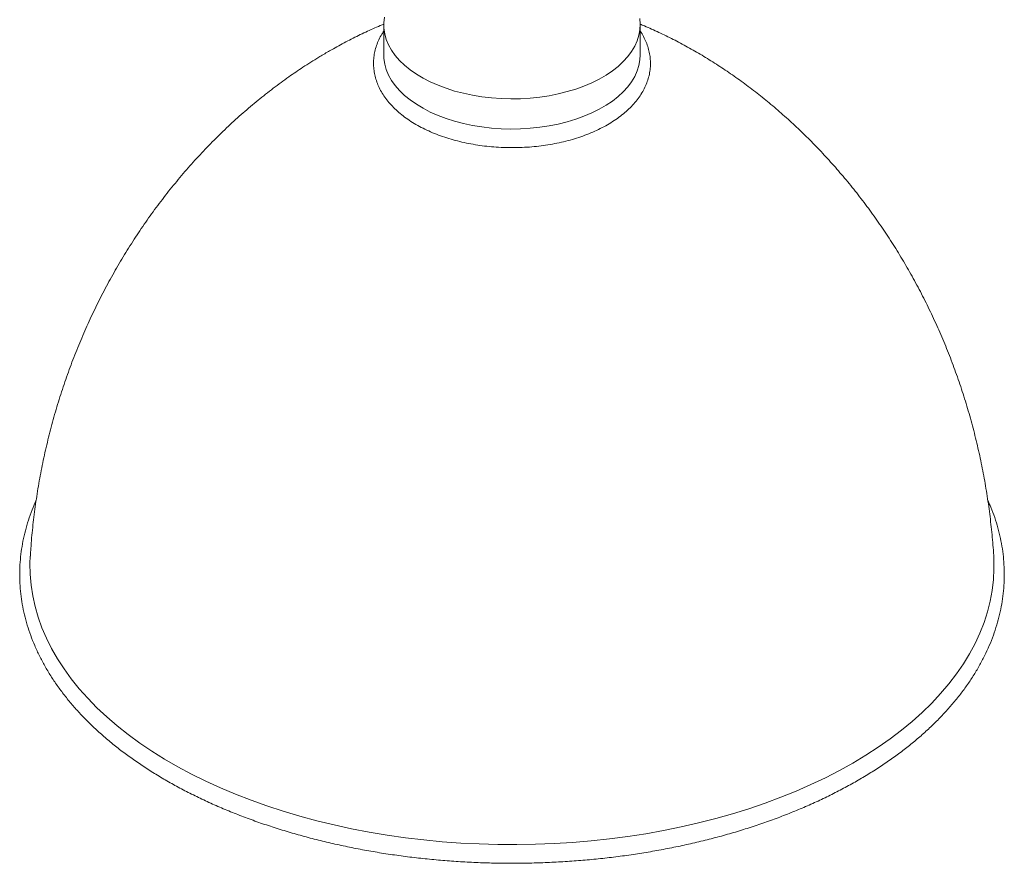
# Model space of a CAD drawing. Header units: millimetres. Extents: x 514 to 2141, y -1044 to 963.
# Tile 1 of 5: x 514 to 994, y -1044 to -633. Entities that reach past the tile are written whole.
import ezdxf

# ---------------------------------------------------------------- set-up
doc = ezdxf.new("R2010")
doc.units = ezdxf.units.MM

msp = doc.modelspace()

# ---------------------------------------------------------------- linework, layer by layer
at = {"color": 7, "linetype": 'Continuous', "lineweight": 15}
for p, q in [((691.14, -635.01), (691.14, -649.71)), ((816.14, -649.71), (816.14, -635.01))]:
    msp.add_line(p, q, dxfattribs=at)
at = {"color": 7, "linetype": 'Continuous', "lineweight": 15, "flags": 128}
for points in [[(691.48, -631.26), (691.17, -633.99), (691.21, -636.72), (691.61, -639.44), (692.37, -642.14), (693.48, -644.79), (694.93, -647.39), (696.72, -649.92), (698.84, -652.36), (701.27, -654.7), (704, -656.93), (707.01, -659.04), (710.29, -661), (713.82, -662.82), (717.58, -664.48), (721.54, -665.97), (725.69, -667.28), (730, -668.41), (734.44, -669.35), (738.99, -670.09), (743.63, -670.63), (748.32, -670.96), (753.05, -671.09), (757.78, -671.01), (762.48, -670.73), (767.14, -670.24), (771.71, -669.55), (776.19, -668.66), (780.53, -667.58), (784.72, -666.32), (788.73, -664.87), (792.54, -663.25), (796.13, -661.47), (799.48, -659.54), (802.56, -657.47), (805.36, -655.27), (807.87, -652.95), (810.06, -650.54), (811.93, -648.03), (813.47, -645.45), (814.67, -642.8), (815.51, -640.12), (816, -637.4), (816.14, -634.67), (815.91, -631.94)], [(691.14, -649.71), (691.21, -651.42), (691.61, -654.14), (692.37, -656.83), (693.48, -659.49), (694.93, -662.09), (696.72, -664.61), (698.84, -667.06), (701.27, -669.4), (704, -671.63), (707.01, -673.73), (710.29, -675.7), (713.82, -677.52), (717.58, -679.18), (721.54, -680.67), (725.69, -681.98), (730, -683.11), (734.44, -684.05), (738.99, -684.79), (743.63, -685.33), (748.32, -685.66), (753.05, -685.79), (757.78, -685.71), (762.48, -685.43), (767.14, -684.94), (771.71, -684.25), (776.19, -683.36), (780.53, -682.28), (784.72, -681.01), (788.73, -679.57), (792.54, -677.95), (796.13, -676.17), (799.48, -674.24), (802.56, -672.17), (805.36, -669.97), (807.87, -667.65), (810.06, -665.23), (811.93, -662.73), (813.47, -660.14), (814.67, -657.5), (815.51, -654.81), (816, -652.1), (816.14, -649.71)], [(518.8, -893.82), (518.65, -897.44), (518.74, -902.7), (519.18, -907.96), (519.98, -913.2), (521.12, -918.42), (522.62, -923.61), (524.46, -928.76), (526.65, -933.87), (529.18, -938.92), (532.04, -943.92), (535.24, -948.84), (538.77, -953.69), (542.62, -958.46), (546.79, -963.14), (551.27, -967.72), (556.06, -972.2), (561.14, -976.57), (566.51, -980.82), (572.16, -984.95), (578.09, -988.94), (584.28, -992.81), (590.72, -996.53), (597.41, -1000.1), (604.34, -1003.52), (611.49, -1006.78), (618.85, -1009.88), (626.42, -1012.82), (634.17, -1015.58), (642.11, -1018.17), (650.21, -1020.57), (658.47, -1022.8), (666.88, -1024.83), (675.41, -1026.68), (684.06, -1028.34), (692.82, -1029.8), (701.67, -1031.06), (710.59, -1032.12), (719.58, -1032.99), (728.62, -1033.65), (737.7, -1034.11), (746.81, -1034.36), (755.92, -1034.41), (765.03, -1034.26), (774.12, -1033.9), (783.18, -1033.34), (792.2, -1032.58), (801.16, -1031.62), (810.05, -1030.45), (818.85, -1029.09), (827.56, -1027.53), (836.15, -1025.78), (844.62, -1023.84), (852.96, -1021.71), (861.14, -1019.39), (869.16, -1016.9), (877.01, -1014.22), (884.67, -1011.37), (892.14, -1008.35), (899.4, -1005.17), (906.43, -1001.83), (913.24, -998.33), (919.81, -994.68), (926.13, -990.89), (932.19, -986.96), (937.98, -982.9), (943.49, -978.71), (948.72, -974.4), (953.65, -969.98), (958.29, -965.44), (962.61, -960.81), (966.62, -956.09), (970.31, -951.28), (973.68, -946.39), (976.71, -941.43), (979.41, -936.4), (981.77, -931.32), (983.79, -926.19), (985.46, -921.02), (986.78, -915.81), (987.75, -910.58), (988.36, -905.33), (988.63, -900.07), (988.54, -894.81), (988.49, -893.82)]]:
    msp.add_lwpolyline(points, dxfattribs=at)
at = {"color": 7, "linetype": 'Continuous', "lineweight": 15}
for points, knots in [([(691.25, -634.7), (690.04, -635.19), (686.44, -636.65), (680.53, -639.38), (673.52, -642.86), (668.05, -645.81), (664.93, -647.59), (664.1, -648.06)], [0, 0, 0, 0, 0.130549, 0.386842, 0.646087, 0.906413, 1, 1, 1, 1]), ([(691.14, -638.15), (690.83, -638.61), (689.91, -639.95), (688.72, -642.29), (687.56, -645.1), (686.75, -647.96), (686.26, -650.83), (686.09, -653.71), (686.24, -656.57), (686.7, -659.41), (687.48, -662.21), (688.56, -664.97), (689.94, -667.67), (691.63, -670.31), (693.61, -672.87), (695.89, -675.34), (698.44, -677.71), (701.27, -679.97), (704.34, -682.1), (707.65, -684.08), (711.18, -685.92), (714.9, -687.6), (718.8, -689.12), (722.85, -690.47), (727.05, -691.65), (731.37, -692.65), (735.78, -693.47), (740.28, -694.11), (744.84, -694.56), (749.43, -694.83), (754.05, -694.9), (758.66, -694.79), (763.25, -694.5), (767.8, -694.01), (772.28, -693.34), (776.68, -692.49), (780.98, -691.46), (785.15, -690.25), (789.18, -688.87), (793.05, -687.32), (796.74, -685.61), (800.24, -683.74), (803.53, -681.71), (806.58, -679.54), (809.38, -677.24), (811.92, -674.81), (814.18, -672.26), (816.13, -669.61), (817.78, -666.88), (819.11, -664.09), (820.11, -661.25), (820.79, -658.39), (821.14, -655.51), (821.17, -652.64), (820.88, -649.79), (820.28, -646.97), (819.38, -644.18), (818.15, -641.45), (817.06, -639.43), (816.3, -638.35), (816.14, -638.13)], [0, 0, 0, 0, 0.009209, 0.026828, 0.044246, 0.061458, 0.078486, 0.095375, 0.112189, 0.128988, 0.145831, 0.162785, 0.179896, 0.197193, 0.21468, 0.23234, 0.250143, 0.268051, 0.286028, 0.304042, 0.322069, 0.34009, 0.358095, 0.376082, 0.394048, 0.411995, 0.429924, 0.447838, 0.465742, 0.483638, 0.50153, 0.519421, 0.537316, 0.555217, 0.573128, 0.591054, 0.608997, 0.626962, 0.644951, 0.662967, 0.681011, 0.699082, 0.717175, 0.735281, 0.753379, 0.77144, 0.789431, 0.807309, 0.825033, 0.842567, 0.859895, 0.877023, 0.893984, 0.910832, 0.927636, 0.944445, 0.961329, 0.978346, 0.995535, 1, 1, 1, 1]), ([(988.48, -893.82), (988.48, -893.71), (988.31, -890.24), (987.69, -883.42), (986.61, -873.38), (985.18, -863.41), (983.46, -853.5), (981.43, -843.68), (979.11, -833.94), (976.5, -824.32), (973.59, -814.8), (970.41, -805.42), (966.95, -796.16), (963.22, -787.06), (959.23, -778.11), (954.99, -769.32), (950.49, -760.71), (945.75, -752.29), (940.79, -744.06), (935.6, -736.04), (930.2, -728.23), (924.6, -720.64), (918.81, -713.29), (912.84, -706.17), (906.71, -699.31), (900.42, -692.7), (893.99, -686.36), (887.44, -680.28), (880.78, -674.49), (874.02, -668.98), (867.18, -663.75), (860.27, -658.83), (853.32, -654.19), (846.32, -649.86), (839.31, -645.83), (832.29, -642.1), (825.27, -638.69), (819.84, -636.22), (816.73, -634.98), (815.99, -634.68)], [0, 0, 0, 0, 0.0009522, 0.0313578, 0.0617097, 0.0920042, 0.1222377, 0.1524062, 0.1825059, 0.2125324, 0.2424813, 0.2723475, 0.3021262, 0.3318119, 0.3613985, 0.3908798, 0.420249, 0.4494985, 0.4786206, 0.5076065, 0.536447, 0.5651321, 0.5936511, 0.6219923, 0.6501435, 0.6780915, 0.7058225, 0.733322, 0.7605751, 0.7875663, 0.8142802, 0.8407016, 0.8668158, 0.8926092, 0.9180699, 0.943187, 0.9679509, 0.9923501, 1, 1, 1, 1]), ([(664.1, -648.06), (662.53, -648.99), (658.35, -651.43), (651.92, -655.52), (644.53, -660.55), (637.23, -665.9), (629.78, -671.76), (622.46, -677.95), (615.31, -684.43), (608.32, -691.21), (601.52, -698.27), (594.92, -705.6), (588.54, -713.19), (582.37, -721.03), (576.45, -729.1), (570.77, -737.4), (565.35, -745.9), (560.19, -754.6), (555.3, -763.48), (550.7, -772.54), (546.38, -781.75), (542.35, -791.11), (538.62, -800.61), (535.2, -810.23), (532.07, -819.95), (529.26, -829.78), (526.76, -839.68), (524.58, -849.66), (522.71, -859.71), (521.15, -869.8), (519.93, -879.92), (519.16, -887.94), (518.9, -892.57), (518.83, -893.82)], [0, 0, 0, 0, 0.018995, 0.050542, 0.079261, 0.111501, 0.144036, 0.17677, 0.209688, 0.242774, 0.276014, 0.30939, 0.342887, 0.376491, 0.410186, 0.44396, 0.477801, 0.511697, 0.545638, 0.579614, 0.613617, 0.647639, 0.681672, 0.715711, 0.749748, 0.783779, 0.817797, 0.851799, 0.88578, 0.919734, 0.953659, 0.98755, 1, 1, 1, 1]), ([(521.71, -866.5), (521.01, -868.12), (519.58, -871.4), (517.83, -876.4), (516.34, -881.47), (515.18, -886.57), (514.33, -891.69), (513.81, -896.82), (513.59, -901.95), (513.7, -907.08), (514.12, -912.21), (514.85, -917.32), (515.9, -922.41), (517.26, -927.47), (518.93, -932.51), (520.92, -937.5), (523.21, -942.45), (525.81, -947.35), (528.71, -952.19), (531.91, -956.96), (535.4, -961.67), (539.19, -966.29), (543.26, -970.83), (547.62, -975.28), (552.24, -979.63), (557.14, -983.88), (562.29, -988.02), (567.7, -992.04), (573.36, -995.95), (579.25, -999.72), (585.37, -1003.37), (591.71, -1006.88), (598.26, -1010.25), (605.02, -1013.48), (611.97, -1016.56), (619.11, -1019.49), (626.42, -1022.27), (633.9, -1024.88), (641.54, -1027.34), (649.32, -1029.63), (657.23, -1031.76), (665.28, -1033.71), (673.43, -1035.49), (681.7, -1037.1), (690.05, -1038.54), (698.49, -1039.79), (707, -1040.87), (715.57, -1041.76), (724.19, -1042.48), (732.85, -1043.01), (741.53, -1043.35), (750.23, -1043.52), (758.94, -1043.5), (767.64, -1043.29), (776.32, -1042.91), (784.97, -1042.34), (793.58, -1041.58), (802.14, -1040.65), (810.63, -1039.53), (819.05, -1038.24), (827.39, -1036.77), (835.63, -1035.12), (843.76, -1033.3), (851.78, -1031.31), (859.66, -1029.15), (867.41, -1026.82), (875.01, -1024.33), (882.46, -1021.68), (889.73, -1018.87), (896.83, -1015.91), (903.74, -1012.79), (910.46, -1009.53), (916.97, -1006.13), (923.26, -1002.59), (929.34, -998.91), (935.18, -995.1), (940.79, -991.17), (946.15, -987.12), (951.25, -982.95), (956.1, -978.67), (960.67, -974.29), (964.97, -969.8), (968.99, -965.23), (972.73, -960.57), (976.17, -955.83), (979.31, -951.02), (982.15, -946.14), (984.68, -941.21), (986.9, -936.22), (988.82, -931.2), (990.41, -926.13), (991.7, -921.04), (992.66, -915.93), (993.31, -910.81), (993.65, -905.67), (993.66, -900.54), (993.36, -895.41), (992.75, -890.3), (991.82, -885.2), (990.58, -880.12), (989.01, -875.08), (987.36, -870.57), (986.1, -867.76), (985.58, -866.61)], [0, 0, 0, 0, 0.009623, 0.019492, 0.029339, 0.039168, 0.04898, 0.058779, 0.068567, 0.07835, 0.088132, 0.097917, 0.107709, 0.117512, 0.12733, 0.137165, 0.14702, 0.156895, 0.166789, 0.176702, 0.186632, 0.196578, 0.206537, 0.216508, 0.226488, 0.236475, 0.246468, 0.256466, 0.266465, 0.276467, 0.286468, 0.29647, 0.306471, 0.31647, 0.326469, 0.336465, 0.346459, 0.356452, 0.366443, 0.376432, 0.386419, 0.396404, 0.406388, 0.416371, 0.426352, 0.436332, 0.446311, 0.456289, 0.466266, 0.476243, 0.486219, 0.496195, 0.506171, 0.516147, 0.526123, 0.5361, 0.546077, 0.556055, 0.566033, 0.576013, 0.585994, 0.595976, 0.605959, 0.615944, 0.625931, 0.63592, 0.64591, 0.655903, 0.665898, 0.675895, 0.685894, 0.695895, 0.705898, 0.715903, 0.72591, 0.735918, 0.745925, 0.755933, 0.765939, 0.775942, 0.785941, 0.795935, 0.80592, 0.815896, 0.825861, 0.835811, 0.845744, 0.85566, 0.865556, 0.875432, 0.885288, 0.895124, 0.904942, 0.914745, 0.924537, 0.934321, 0.944103, 0.953886, 0.963675, 0.973473, 0.983285, 0.993114, 1, 1, 1, 1])]:
    msp.add_open_spline(points, degree=3, knots=knots, dxfattribs=at)

doc.saveas('drawing.dxf')
